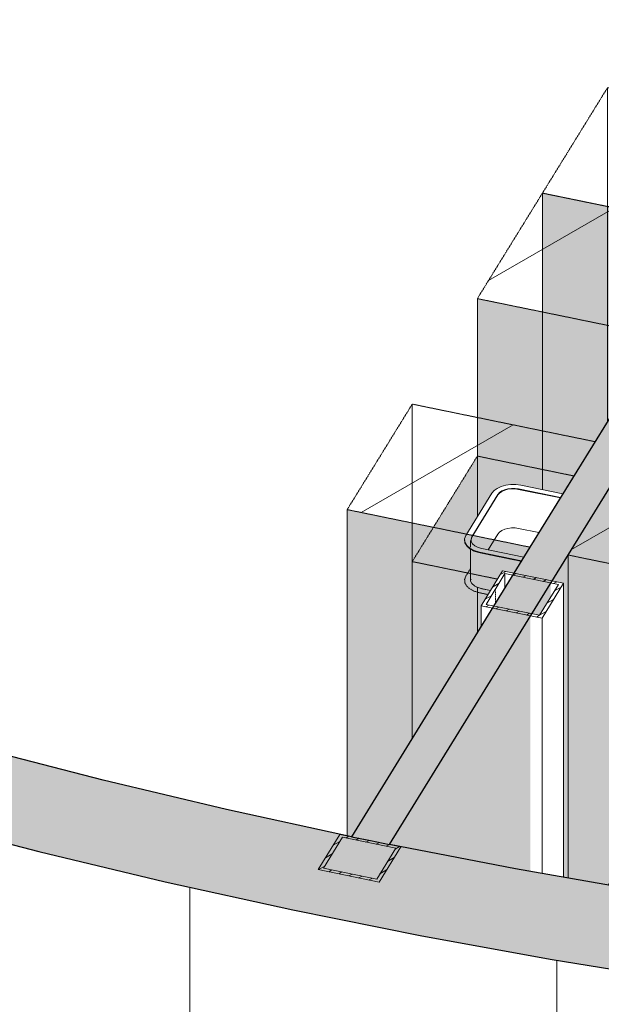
# Model space of a CAD drawing. Header units: millimetres. Extents: x 2807 to 348062, y -35711 to 43067.
# Tile 67 of 191: x 52027 to 53825, y -20670 to -17625. Entities that reach past the tile are written whole.
import ezdxf

# ---------------------------------------------------------------- set-up
doc = ezdxf.new("R2010")
doc.units = ezdxf.units.MM
doc.linetypes.add('Hidden', pattern=[7.14375, 4.7625, -2.38125])
doc.linetypes.add('THO_hhidden', pattern=[2.5, 1.5, -1])
doc.layers.add('A-AREA', color=1, linetype='Continuous', lineweight=13, true_color=0xff0000)
doc.layers.add('A-DETL', color=7, linetype='Continuous', lineweight=13, true_color=0x00a600)
for name, color, linetype, lineweight in [('A-GENM', 7, 'Continuous', 13), ('A-WALL', 7, 'Continuous', 25), ('A-WALL-PATT', 7, 'Continuous', 25), ('I-WALL', 7, 'Continuous', 18), ('P-SANR-FIXT', 7, 'Continuous', 13), ('S-COLS', 7, 'Continuous', 13)]:
    doc.layers.add(name, color=color, linetype=linetype, lineweight=lineweight)
pattern_1 = [(30, (3507, -1231.2), (-424.264, 244.949), [])]
pattern_2 = [(30, (3507.014, -1231.216), (-42.426292, 24.494494), []), (30, (3507.014, -1206.967), (-42.426292, 24.494494), [])]

# ---------------------------------------------------------------- blocks, each defined once
blk = doc.blocks.new('NLRS_01_GM_WPB_dummy placeholder_gen_tho - kast 600x600x2100-V46-00 isometrie begane grond _plotview_')
at = {"layer": 'A-GENM', "true_color": 0x808080}
h = blk.add_hatch(dxfattribs=at)
h.set_pattern_fill('FP_3', color=8, style=0, pattern_type=2)
h.set_pattern_definition(pattern_1)
h.paths.add_polyline_path([(54208.5, -18277.2), (54409.8, -17950.9), (53844.6, -17834.7), (53643.3, -18161)])
at = {"layer": 'A-GENM', "linetype": 'THO_hhidden', "true_color": 0xdcf8f8, "transparency": 33554636}
blk.add_hatch(color=7, dxfattribs=at).paths.add_polyline_path([(53706.3, -19091.5), (54208.5, -18277.2), (53643.3, -18161), (53643.3, -19078.6)])
at = {"layer": 'A-GENM', "linetype": 'THO_hhidden'}
for p, q in [((53844.6, -17834.7), (53643.3, -18161)), ((54409.8, -17950.9), (53844.6, -17834.7)), ((54208.5, -18277.2), (54409.8, -17950.9)), ((53643.3, -18161), (54208.5, -18277.2))]:
    blk.add_line(p, q, dxfattribs=at)
at = {"layer": 'A-GENM', "color": 9, "linetype": 'THO_hhidden', "true_color": 0xb0c6c6}
for p, q in [((53844.6, -18202.4), (53844.6, -17834.7)), ((53643.3, -18161), (53643.3, -18896.4))]:
    blk.add_line(p, q, dxfattribs=at)
at = {"layer": 'A-GENM', "color": 254, "linetype": 'THO_hhidden', "true_color": 0xd3eeee}
for p, q in [((53844.6, -18867.3), (53844.6, -18202.4)), ((53643.3, -18896.4), (53643.3, -19015.9))]:
    blk.add_line(p, q, dxfattribs=at)
at = {"layer": 'A-GENM', "color": 7, "linetype": 'THO_hhidden', "true_color": 0xdaf6f6}
blk.add_line((53643.3, -19015.9), (53643.3, -19078.6), dxfattribs=at)
blk = doc.blocks.new('NLRS_01_GM_WPB_dummy placeholder_gen_tho - kast 600x600x2100-V47-00 isometrie begane grond _plotview_')
at = {"layer": 'A-GENM', "true_color": 0x808080}
h = blk.add_hatch(dxfattribs=at)
h.set_pattern_fill('FP_3', color=8, style=0, pattern_type=2)
h.set_pattern_definition(pattern_1)
h.paths.add_polyline_path([(54007.3, -18603.5), (54208.5, -18277.2), (53643.3, -18161), (53442, -18487.3)])
at = {"layer": 'A-GENM', "linetype": 'THO_hhidden', "true_color": 0xdcf8f8, "transparency": 33554636}
h = blk.add_hatch(color=7, dxfattribs=at)
h.paths.add_polyline_path([(53442, -19520), (53453.3, -19501.7), (53455.6, -19434.1), (53482.3, -19390.2), (53442, -19384.2), (53442, -19476.1)])
h.paths.add_polyline_path([(53442, -19162.2), (53493.8, -19081.2), (53505.8, -19073.2), (53526.5, -19065.7), (53545.4, -19062.7), (53576.4, -19064.8), (53706.3, -19091.5), (54007.3, -18603.5), (53442, -18487.3), (53442, -19094.8)])
h.paths.add_polyline_path([(53505.8, -19094.8), (53517.7, -19084), (53536.6, -19077.2), (53561.6, -19076.2), (53545.4, -19074.5), (53526.5, -19078.4), (53510.7, -19087.4), (53505.8, -19094.5)])
at = {"layer": 'A-GENM', "linetype": 'THO_hhidden'}
for p, q in [((53643.3, -18161), (53442, -18487.3)), ((54208.5, -18277.2), (53643.3, -18161)), ((54007.3, -18603.5), (54208.5, -18277.2)), ((53442, -18487.3), (54007.3, -18603.5)), ((53442, -18487.3), (53442, -18855))]:
    blk.add_line(p, q, dxfattribs=at)
at = {"layer": 'A-GENM', "color": 9, "linetype": 'THO_hhidden', "true_color": 0xb0c6c6}
for p, q in [((53643.3, -18896.4), (53643.3, -18161)), ((53442, -18855), (53442, -18974.5))]:
    blk.add_line(p, q, dxfattribs=at)
at = {"layer": 'A-GENM', "color": 254, "linetype": 'THO_hhidden', "true_color": 0xd3eeee}
for p, q in [((53643.3, -19015.9), (53643.3, -18896.4)), ((53442, -18974.5), (53442, -19162.2)), ((53442, -19395.2), (53442, -19520))]:
    blk.add_line(p, q, dxfattribs=at)
at = {"layer": 'A-GENM', "color": 7, "linetype": 'THO_hhidden', "true_color": 0xdaf6f6}
for p, q in [((53643.3, -19078.6), (53643.3, -19015.9)), ((53442, -19380.2), (53442, -19393.7))]:
    blk.add_line(p, q, dxfattribs=at)
blk = doc.blocks.new('NLRS_01_GM_WPB_dummy placeholder_gen_tho - kast 600x600x2100-V48-00 isometrie begane grond _plotview_')
at = {"layer": 'A-GENM', "true_color": 0x808080}
h = blk.add_hatch(dxfattribs=at)
h.set_pattern_fill('FP_3', color=8, style=0, pattern_type=2)
h.set_pattern_definition(pattern_1)
h.paths.add_polyline_path([(53604.7, -19256.2), (53806, -18929.9), (53240.7, -18813.7), (53039.5, -19140), (53453.3, -19225.1)])
at = {"layer": 'A-GENM', "linetype": 'THO_hhidden', "true_color": 0xdcf8f8, "transparency": 33554636}
blk.add_hatch(color=7, dxfattribs=at).paths.add_polyline_path([(53052.4, -20151.7), (53175.5, -19952.1), (53453.3, -19501.7), (53453.3, -19437.8), (53519.7, -19328.9), (53555.4, -19336.1), (53604.7, -19256.2), (53039.5, -19140), (53039.5, -20148.9)])
at = {"layer": 'A-GENM', "linetype": 'THO_hhidden'}
for p, q in [((53240.7, -18813.7), (53039.5, -19140)), ((53806, -18929.9), (53240.7, -18813.7)), ((53604.7, -19256.2), (53806, -18929.9)), ((53039.5, -19140), (53604.7, -19256.2)), ((53039.5, -19140), (53039.5, -20148.9))]:
    blk.add_line(p, q, dxfattribs=at)
at = {"layer": 'A-GENM', "color": 9, "linetype": 'THO_hhidden', "true_color": 0xb0c6c6}
blk.add_line((53240.7, -19846.3), (53240.7, -18813.7), dxfattribs=at)
blk = doc.blocks.new('NLRS_73_PF_UN_rvs gootsteen enkel 340x340 ic6zrl2n_gen_bcb - RVS gootsteen enkel 340x340-V49-00 isometrie begane grond _plotview_')
at = {"layer": 'P-SANR-FIXT', "color": 9, "true_color": 0xb0c6c6}
for p, q in [((53706.3, -19091.5), (53576.4, -19064.8)), ((53486.9, -19089.3), (53406.4, -19219.9)), ((53425.3, -19223.8), (53505.8, -19093.2)), ((53505.8, -19094.8), (53425.3, -19225.4)), ((53425.3, -19225.4), (53505.8, -19094.8)), ((53569.7, -19075.7), (53699.6, -19102.4)), ((53698.7, -19103.9), (53569.7, -19077.3)), ((53569.7, -19077.3), (53698.7, -19103.9)), ((53505.8, -19215.7), (53475.5, -19264.7)), ((53505.8, -19215.7), (53475.5, -19264.7)), ((53632.5, -19211.1), (53569.7, -19198.2)), ((53632.5, -19211.1), (53569.7, -19198.2)), ((53402.4, -19233.4), (53402.4, -19235.1)), ((53420.4, -19235.1), (53420.4, -19256.1)), ((53425.3, -19225.4), (53422.6, -19232.4)), ((53422.6, -19232.4), (53425.3, -19225.4)), ((53448.9, -19271.5), (53578.8, -19298.2)), ((53577.9, -19299.7), (53448.9, -19273.1)), ((53585.5, -19287.3), (53455.6, -19260.6))]:
    blk.add_line(p, q, dxfattribs=at)
at = {"layer": 'P-SANR-FIXT', "color": 254, "true_color": 0xd3eeee}
for p, q in [((53420.4, -19261.9), (53420.4, -19355.9)), ((53420.4, -19355.9), (53420.5, -19353.5)), ((53421.2, -19361.3), (53420.4, -19355.9)), ((53422.4, -19355.9), (53422.4, -19357.5)), ((53444, -19381.3), (53434.3, -19376.3)), ((53455.6, -19384.7), (53444, -19381.3)), ((53482.5, -19389.9), (53454.9, -19384.2)), ((53482.3, -19390.2), (53455.6, -19384.7))]:
    blk.add_line(p, q, dxfattribs=at)
at = {"layer": 'P-SANR-FIXT', "color": 9, "true_color": 0xb0c6c6}
for points in [[(53576.4, -19064.8, 0), (53561.1, -19062.8, 0), (53545.4, -19062.7, 0), (53530.1, -19064.7, 0), (53516, -19068.6, 0), (53503.7, -19074.2, 0), (53493.8, -19081.2, 0), (53486.9, -19089.3, 0)], [(53505.8, -19093.2, 0), (53510.7, -19087.4, 0), (53517.7, -19082.4, 0), (53526.5, -19078.4, 0), (53536.6, -19075.6, 0), (53547.6, -19074.2, 0), (53558.8, -19074.2, 0), (53569.7, -19075.7, 0)], [(53569.7, -19077.3, 0), (53558.8, -19075.9, 0), (53547.6, -19075.8, 0), (53536.6, -19077.2, 0), (53526.5, -19080, 0), (53517.7, -19084, 0), (53510.7, -19089, 0), (53505.8, -19094.8, 0)], [(53505.8, -19094.8, 0), (53510.7, -19089, 0), (53517.7, -19084, 0), (53526.5, -19080, 0), (53536.6, -19077.2, 0), (53547.6, -19075.8, 0), (53558.8, -19075.9, 0), (53569.7, -19077.3, 0)], [(53569.7, -19076.1, 0), (53559, -19074.7, 0), (53547.3, -19074.7, 0), (53536, -19076.1, 0), (53525.5, -19079, 0), (53517, -19082.8, 0)], [(53569.7, -19198.2, 0), (53558.8, -19196.7, 0), (53547.6, -19196.7, 0), (53536.6, -19198.1, 0), (53526.5, -19200.8, 0), (53517.7, -19204.9, 0), (53510.7, -19209.9, 0), (53505.8, -19215.7, 0)], [(53569.7, -19198.2, 0), (53558.8, -19196.7, 0), (53547.6, -19196.7, 0), (53536.6, -19198.1, 0), (53526.5, -19200.8, 0), (53517.7, -19204.9, 0), (53510.7, -19209.9, 0), (53505.8, -19215.7, 0)], [(53406.4, -19219.9, 0), (53402.6, -19230.2, 0), (53403.5, -19240.7, 0), (53409.1, -19250.8, 0), (53419.1, -19259.6, 0), (53432.6, -19266.7, 0), (53448.9, -19271.5, 0)], [(53448.9, -19273.1, 0), (53432.6, -19268.3, 0), (53419.1, -19261.3, 0), (53409.1, -19252.4, 0), (53403.5, -19242.4, 0), (53402.6, -19231.8, 0)], [(53455.6, -19260.6, 0), (53444, -19257.2, 0), (53434.3, -19252.1, 0), (53427.2, -19245.8, 0), (53423.2, -19238.6, 0), (53422.5, -19231.1, 0), (53425.3, -19223.8, 0)]]:
    blk.add_polyline3d(points, dxfattribs=at)
at = {"layer": 'P-SANR-FIXT', "color": 254, "true_color": 0xd3eeee}
blk.add_polyline3d([(53454.9, -19384.2, 0), (53442.8, -19380.6, 0), (53432.8, -19375.4, 0), (53425.4, -19368.8, 0), (53421.2, -19361.3, 0)], dxfattribs=at)
blk = doc.blocks.new('NLRS_01_GM_WPB_dummy placeholder_gen_tho - kast 600x600x2100-V54-00 isometrie begane grond _plotview_')
at = {"layer": 'A-GENM', "true_color": 0x808080}
h = blk.add_hatch(dxfattribs=at)
h.set_pattern_fill('FP_3', color=8, style=0, pattern_type=2)
h.set_pattern_definition(pattern_1)
h.paths.add_polyline_path([(54287.7, -19396.6), (54489, -19070.3), (53923.7, -18954.1), (53722.5, -19280.4), (54067, -19351.3)])
at = {"layer": 'A-GENM', "linetype": 'THO_hhidden', "true_color": 0xdcf8f8, "transparency": 33554636}
for points in [[(54427, -20392.8), (54489, -20292.3), (54489, -19070.3), (54287.7, -19396.6), (54287.7, -20372.3), (54395.9, -20388.5)], [(54287.7, -20372.3), (54287.7, -19396.6), (53722.5, -19280.4), (53722.5, -20279.7), (54080.5, -20339.9)]]:
    blk.add_hatch(color=7, dxfattribs=at).paths.add_polyline_path(points)
at = {"layer": 'A-GENM', "linetype": 'THO_hhidden'}
for p, q in [((53923.7, -18954.1), (53722.5, -19280.4)), ((54489, -19070.3), (53923.7, -18954.1)), ((54287.7, -19396.6), (54489, -19070.3)), ((54489, -19070.3), (54489, -20292.3)), ((53722.5, -19280.4), (54287.7, -19396.6)), ((53722.5, -19280.4), (53722.5, -20279.7)), ((54287.7, -20372.3), (54287.7, -19396.6)), ((54489, -20292.3), (54427, -20392.8))]:
    blk.add_line(p, q, dxfattribs=at)
at = {"layer": 'A-GENM', "color": 9, "linetype": 'THO_hhidden', "true_color": 0xb0c6c6}
for p, q in [((53923.7, -18954.1), (53923.7, -20176.1)), ((53846.5, -20301.3), (53923.7, -20176.1)), ((53923.7, -20176.1), (54489, -20292.3))]:
    blk.add_line(p, q, dxfattribs=at)
blk = doc.blocks.new('FP_75-00 isometrie begane grond _plotview_')
at = {"layer": 'A-WALL-PATT', "color": 8, "lineweight": 13, "true_color": 0x808080}
for p, q in [((52552.7, -22185.1), (52552.7, -20309.9)), ((53687.4, -22410.4), (53687.4, -20535.2))]:
    blk.add_line(p, q, dxfattribs=at)
blk = doc.blocks.new('NLRS_28_SCO_UN_koker_gen_bcb - K200_200_12_5-V199-00 isometrie begane grond _plotview_')
at = {"layer": 'S-COLS'}
h = blk.add_hatch(dxfattribs=at)
h.set_pattern_fill('FP_5', color=256, style=0, pattern_type=2)
h.set_pattern_definition(pattern_2)
h.paths.add_polyline_path([(53138.3, -20292), (53205.4, -20183.2), (53017, -20144.5), (52949.9, -20253.3), (52966.4, -20256.7)])
h.paths.add_polyline_path([(53130.7, -20282.8), (52965.9, -20248.9), (53024.6, -20153.7), (53189.4, -20187.6), (53146.8, -20256.7)])
at = {"layer": 'S-COLS', "lineweight": 18}
for p, q in [((53017, -20144.5), (52949.9, -20253.3)), ((52965.9, -20248.9), (53024.6, -20153.7)), ((53111.2, -20163.9), (53017, -20144.5)), ((53024.6, -20153.7), (53189.4, -20187.6)), ((53205.4, -20183.2), (53114, -20164.5)), ((53189.4, -20187.6), (53130.7, -20282.8)), ((53138.3, -20292), (53205.4, -20183.2)), ((52949.9, -20253.3), (53138.3, -20292)), ((53130.7, -20282.8), (52965.9, -20248.9))]:
    blk.add_line(p, q, dxfattribs=at)
blk = doc.blocks.new('NLRS_28_SCO_UN_koker_gen_bcb - K200_200_12_5-V318-00 isometrie begane grond _plotview_')
at = {"layer": 'S-COLS'}
h = blk.add_hatch(dxfattribs=at)
h.set_pattern_fill('FP_5', color=256, style=0, pattern_type=2)
h.set_pattern_definition(pattern_2)
h.paths.add_polyline_path([(53642, -19476.1), (53708.4, -19367.2), (53519.7, -19328.9), (53453.3, -19437.8), (53621.3, -19471.9)])
h.paths.add_polyline_path([(53634.4, -19466.9), (53469.3, -19433.4), (53527.3, -19338.1), (53692.4, -19371.6)])
at = {"layer": 'S-COLS', "lineweight": 18}
for p, q in [((53519.7, -19328.9), (53453.3, -19437.8)), ((53469.3, -19433.4), (53527.3, -19338.1)), ((53708.4, -19367.2), (53519.7, -19328.9)), ((53527.3, -19338.1), (53692.4, -19371.6)), ((53642, -19476.1), (53708.4, -19367.2)), ((53692.4, -19371.6), (53634.4, -19466.9)), ((53453.3, -19437.8), (53642, -19476.1)), ((53634.4, -19466.9), (53469.3, -19433.4))]:
    blk.add_line(p, q, dxfattribs=at)
at = {"layer": 'S-COLS'}
for p, q in [((53527.3, -19381.7), (53527.3, -19338.1)), ((53708.4, -20277.2), (53708.4, -19367.2)), ((53453.3, -19437.8), (53453.3, -19501.7)), ((53642, -20265.6), (53642, -19476.1))]:
    blk.add_line(p, q, dxfattribs=at)
at = {"layer": 'S-COLS', "linetype": 'Hidden'}
blk.add_line((53498.3, -19385.7), (53498.3, -19428.8), dxfattribs=at)

msp = doc.modelspace()

# ---------------------------------------------------------------- hatches: boundary and pattern name
at = {"layer": 'A-GENM', "true_color": 0xdcf8f8, "transparency": 33554636}
for points in [[(53503.8, -19354.9), (53519.7, -19328.9), (53555.4, -19336.1), (53577.4, -19299.6), (53432.6, -19268.3), (53414.5, -19257.2), (53408.2, -19250.8), (53403.2, -19238.6), (53403.5, -19227.7), (53406.7, -19219.4), (53493.8, -19081.2), (53503.7, -19074.2), (53528.9, -19065), (53545.4, -19062.7), (53576.4, -19064.8), (53706.3, -19091.5), (53740.6, -19035.9), (53442, -18974.5), (53240.7, -19300.8), (53469.3, -19347.8)], [(53505.8, -19094.8), (53517.7, -19084), (53536.6, -19077.2), (53561.6, -19076.2), (53544.2, -19074.6), (53526.5, -19078.4), (53510.7, -19087.4), (53505.8, -19094.5)], [(53402.6, -19355.9), (53406.4, -19345.6), (53405.8, -19244.7), (53403.3, -19238.6), (53402.6, -19245.8)], [(53406.4, -19345.6), (53420.5, -19322.7), (53419.1, -19259.6), (53406.4, -19250.8), (53406.4, -19281.5)], [(53240.7, -19846.3), (53453.3, -19501.7), (53453.3, -19437.8), (53503.8, -19354.9), (53240.7, -19300.8), (53240.7, -19569)], [(53474.8, -19402.6), (53482.3, -19390.2), (53441, -19379.7), (53425.7, -19369.1), (53423.2, -19364.8), (53421.2, -19361.1), (53420.5, -19353.5), (53420.5, -19322.7), (53402.6, -19355.9), (53403.5, -19366.5), (53409.1, -19376.5), (53419.1, -19385.4), (53432.6, -19392.4), (53469.3, -19401.4)]]:
    msp.add_hatch(color=7, dxfattribs=at).paths.add_polyline_path(points)
at = {"layer": 'A-WALL-PATT', "lineweight": 18, "true_color": 0xafafaf}
msp.add_hatch(color=253, dxfattribs=at).paths.add_polyline_path([(53170.2, -20175.9), (55702.5, -16070), (55568.5, -16072.2), (53052.4, -20151.7), (53111.2, -20163.9)])
at = {"layer": 'A-WALL-PATT', "true_color": 0xf0f0f0}
h = msp.add_hatch(color=7, dxfattribs=at)
h.paths.add_polyline_path([(53846.5, -20301.3), (54304.2, -19559.2), (54124.1, -19520.1), (54111.2, -19512.2), (54103.7, -19499.5), (54102.1, -19400), (54089.4, -19386.3), (54086.1, -19376.9), (54086.5, -19368.1), (54089.4, -19360.3), (54176.8, -19221.6), (54193.7, -19211.4), (54212.6, -19205.2), (54228.4, -19203.1), (54259.4, -19205.2), (54493.9, -19251.7), (55638.3, -17396.1), (55638.3, -16174.1), (53673.3, -19360.1), (53708.4, -19367.2), (53708.4, -20277.2)])
h.paths.add_polyline_path([(53606.3, -20259.4), (53606.3, -19468.9), (53170.2, -20175.9), (53590.9, -20256.7)])
h.paths.add_polyline_path([(53634.4, -19466.9), (53669.2, -19409.8), (53669, -19367.2), (53610.4, -19462.1), (53621.3, -19464.3)])
h.paths.add_polyline_path([(54485, -19266), (54484.5, -19264.2), (54483, -19265.4)])
h.paths.add_polyline_path([(54188.8, -19235.3), (54200.7, -19224.4), (54219.6, -19217.6), (54244.6, -19216.7), (54228.4, -19214.9), (54209.5, -19218.8), (54193.7, -19227.8), (54188.8, -19234.9)])
h.paths.add_polyline_path([(55666, -16172.1), (55701.2, -16115), (55701, -16072.5), (55642.5, -16167.3), (55658.6, -16170.6)])
at = {"layer": 'A-WALL-PATT', "lineweight": 18, "true_color": 0x808080}
msp.add_hatch(color=8, dxfattribs=at).paths.add_polyline_path([(57841.1, -20883.8), (58263.7, -20880.3), (58685.9, -20869.6), (59107.5, -20851.9), (59659.2, -20817.1), (60066.4, -20784.1), (60471.8, -20744.5), (60874.9, -20698.3), (61275.4, -20645.6), (61673, -20586.3), (62090.9, -20516.4), (62458, -20448.7), (62844.9, -20370.4), (63205.6, -20291.1), (63596.1, -20197.8), (63981.7, -20097.9), (64475.2, -19957.6), (64839.9, -19845.7), (65198.6, -19728.1), (65550.8, -19604.8), (65896.3, -19476), (66234.7, -19341.9), (66565.8, -19202.6), (66889.3, -19058.3), (67260.9, -18881.2), (67512.3, -18755.4), (67812.2, -18596.8), (68115.3, -18426.8), (67811.3, -18251.2), (67440.2, -18456.9), (67180.8, -18593.2), (66853.1, -18755.3), (66517.8, -18911.2), (66175.1, -19060.7), (65825.4, -19203.9), (65469, -19340.7), (65106.1, -19471), (64737, -19594.7), (64475.2, -19678.2), (64104.6, -19788.3), (63728.6, -19891.9), (63347.5, -19989.2), (62810.6, -20112.9), (62411.4, -20195.7), (62008.3, -20271.5), (61601.7, -20340.2), (61191.9, -20401.8), (60779.3, -20456.2), (60364.2, -20503.5), (59946.9, -20543.5), (59527.9, -20576.4), (59250.4, -20594.8), (58840.4, -20615.1), (58429.6, -20628.5), (58018.3, -20634.9), (57606.8, -20634.5), (57195.5, -20627), (56741.7, -20610.5), (56374.9, -20591.4), (55966.3, -20563.3), (55559.3, -20528.3), (55154.3, -20486.4), (54751.5, -20437.7), (54351.4, -20382.3), (53954.2, -20320.2), (53560.4, -20251.3), (53052.4, -20151.7), (52666.5, -20067.6), (52285, -19976.9), (51908.3, -19879.9), (51536.6, -19776.5), (51170.3, -19666.9), (50809.8, -19551.2), (50455.3, -19429.4), (50107.1, -19301.7), (49765.5, -19168.1), (49430.8, -19028.9), (49097.4, -18881.2), (48783.3, -18733.7), (48471.1, -18578), (48166.8, -18417.2), (47870, -18251.8), (47566.9, -18426.8), (47870.9, -18597.3), (48181.6, -18761.7), (48501.4, -18921.2), (48829.1, -19075.3), (49164.4, -19223.9), (49507, -19366.7), (49856.7, -19503.8), (50213.2, -19634.9), (50576.1, -19759.9), (50945.2, -19878.9), (51392.4, -20011.8), (51700.5, -20097.9), (52086.1, -20197.8), (52476.5, -20291.1), (52871.5, -20377.9), (53270.8, -20458), (53673.8, -20531.4), (54080.5, -20598), (54490.2, -20657.7), (54958.6, -20716.7), (55318, -20756.4), (55735.2, -20795.3), (56154.3, -20827.1), (56574.7, -20851.9), (56996.2, -20869.6), (57418.5, -20880.3), (57606.8, -20881.9)])

# ---------------------------------------------------------------- linework, layer by layer
at = {"layer": 'A-AREA'}
msp.add_ellipse((57835.6, -13713.8), major_axis=(15600, 0), ratio=0.57735, start_param=4.339094, end_param=6.870836, dxfattribs=at)
at = {"layer": 'A-DETL', "color": 7, "linetype": 'THO_hhidden'}
msp.add_ellipse((57835.6, -13713.8), major_axis=(15600, 0), ratio=0.57735, start_param=4.339094, end_param=6.870836, dxfattribs=at)
at = {"layer": 'A-GENM', "color": 9, "linetype": 'THO_hhidden', "true_color": 0xb0c6c6}
for p, q in [((53442, -18974.5), (53240.7, -19300.8)), ((53740.6, -19035.9), (53442, -18974.5)), ((53577.9, -19299.7), (53448.9, -19273.1)), ((53240.7, -19300.8), (53503.8, -19354.9)), ((53240.7, -19300.8), (53240.7, -19846.3))]:
    msp.add_line(p, q, dxfattribs=at)
at = {"layer": 'A-GENM', "color": 254, "linetype": 'THO_hhidden', "true_color": 0xd3eeee}
for p, q in [((53442, -19162.2), (53442, -18974.5)), ((53420.5, -19322.7), (53406.4, -19345.6)), ((53442, -19520), (53442, -19395.2)), ((53448.9, -19397.2), (53474.8, -19402.6))]:
    msp.add_line(p, q, dxfattribs=at)
at = {"layer": 'A-GENM', "color": 7, "linetype": 'THO_hhidden', "true_color": 0xdaf6f6}
msp.add_line((53442, -19393.7), (53442, -19380.2), dxfattribs=at)
at = {"layer": 'A-GENM', "color": 9, "linetype": 'THO_hhidden', "true_color": 0xb0c6c6}
msp.add_polyline3d([(53448.9, -19273.1, 0), (53432.6, -19268.3, 0), (53419.1, -19261.3, 0), (53409.1, -19252.4, 0), (53403.5, -19242.4, 0), (53402.6, -19231.8, 0)], dxfattribs=at)
at = {"layer": 'A-GENM', "color": 254, "linetype": 'THO_hhidden', "true_color": 0xd3eeee}
msp.add_polyline3d([(53406.4, -19345.6, 0), (53402.6, -19355.9, 0), (53403.5, -19366.5, 0), (53409.1, -19376.5, 0), (53419.1, -19385.4, 0), (53432.6, -19392.4, 0), (53448.9, -19397.2, 0)], dxfattribs=at)
at = {"layer": 'A-WALL'}
msp.add_polyline3d([(53052.4, -20151.7, 0), (53111.2, -20163.9, 0), (53170.2, -20175.9, 0)], dxfattribs=at)
at = {"layer": 'I-WALL', "lineweight": 25}
for p, q in [((53170.2, -20175.9), (55657.5, -16143)), ((54007.3, -18603.5), (53604.7, -19256.2)), ((53604.7, -19256.2), (53052.4, -20151.7))]:
    msp.add_line(p, q, dxfattribs=at)
for points in [[(53052.4, -20151.7, 0), (52666.5, -20067.6, 0), (52285, -19976.9, 0), (51908.3, -19879.9, 0), (51536.6, -19776.5, 0), (51170.3, -19666.9, 0), (50809.8, -19551.2, 0), (50455.3, -19429.4, 0), (50107.1, -19301.7, 0), (49765.5, -19168.1, 0), (49430.8, -19028.9, 0), (49103.3, -18884, 0), (48783.3, -18733.7, 0), (48471.1, -18578, 0), (48166.8, -18417.2, 0), (47870.9, -18251.2, 0)], [(51700.5, -20097.9, 0), (52086.1, -20197.8, 0), (52476.5, -20291.1, 0), (52871.5, -20377.9, 0), (53270.8, -20458, 0), (53673.8, -20531.4, 0), (54080.5, -20598, 0), (54490.2, -20657.7, 0), (54902.9, -20710.5, 0), (55318, -20756.4, 0), (55735.2, -20795.3, 0), (56154.3, -20827.1, 0), (56574.7, -20851.9, 0), (56996.2, -20869.6, 0), (57418.5, -20880.3, 0), (57841.1, -20883.8, 0), (58263.7, -20880.3, 0), (58685.9, -20869.6, 0), (59107.5, -20851.9, 0), (59527.9, -20827.1, 0), (59946.9, -20795.3, 0), (60364.2, -20756.4, 0)], [(60471.8, -20492.6, 0), (60066.4, -20533.6, 0), (59659.2, -20567.6, 0), (59250.4, -20594.8, 0), (58840.4, -20615.1, 0), (58429.6, -20628.5, 0), (58018.3, -20634.9, 0), (57606.8, -20634.5, 0), (57195.5, -20627, 0), (56784.7, -20612.7, 0), (56374.9, -20591.4, 0), (55966.3, -20563.3, 0), (55559.3, -20528.3, 0), (55154.3, -20486.4, 0), (54751.5, -20437.7, 0), (54351.4, -20382.3, 0), (53954.2, -20320.2, 0), (53560.4, -20251.3, 0), (53170.2, -20175.9, 0)]]:
    msp.add_polyline3d(points, dxfattribs=at)

# ---------------------------------------------------------------- block references
at = {"layer": 'A-GENM', "color": 9, "linetype": 'THO_hhidden', "true_color": 0xb0c6c6}
msp.add_blockref('NLRS_01_GM_WPB_dummy placeholder_gen_tho - kast 600x600x2100-V46-00 isometrie begane grond _plotview_', (0, 0), dxfattribs=at)
at = {"layer": 'A-GENM', "linetype": 'THO_hhidden'}
for name in ['NLRS_01_GM_WPB_dummy placeholder_gen_tho - kast 600x600x2100-V47-00 isometrie begane grond _plotview_', 'NLRS_01_GM_WPB_dummy placeholder_gen_tho - kast 600x600x2100-V48-00 isometrie begane grond _plotview_', 'NLRS_01_GM_WPB_dummy placeholder_gen_tho - kast 600x600x2100-V54-00 isometrie begane grond _plotview_']:
    msp.add_blockref(name, (0, 0), dxfattribs=at)
at = {"layer": 'I-WALL'}
msp.add_blockref('FP_75-00 isometrie begane grond _plotview_', (0, 0), dxfattribs=at)
at = {"layer": 'P-SANR-FIXT', "color": 9, "true_color": 0xb0c6c6}
msp.add_blockref('NLRS_73_PF_UN_rvs gootsteen enkel 340x340 ic6zrl2n_gen_bcb - RVS gootsteen enkel 340x340-V49-00 isometrie begane grond _plotview_', (0, 0), dxfattribs=at)
at = {"layer": 'S-COLS', "linetype": 'Hidden'}
for name in ['NLRS_28_SCO_UN_koker_gen_bcb - K200_200_12_5-V318-00 isometrie begane grond _plotview_', 'NLRS_28_SCO_UN_koker_gen_bcb - K200_200_12_5-V199-00 isometrie begane grond _plotview_']:
    msp.add_blockref(name, (0, 0), dxfattribs=at)

doc.saveas('drawing.dxf')
